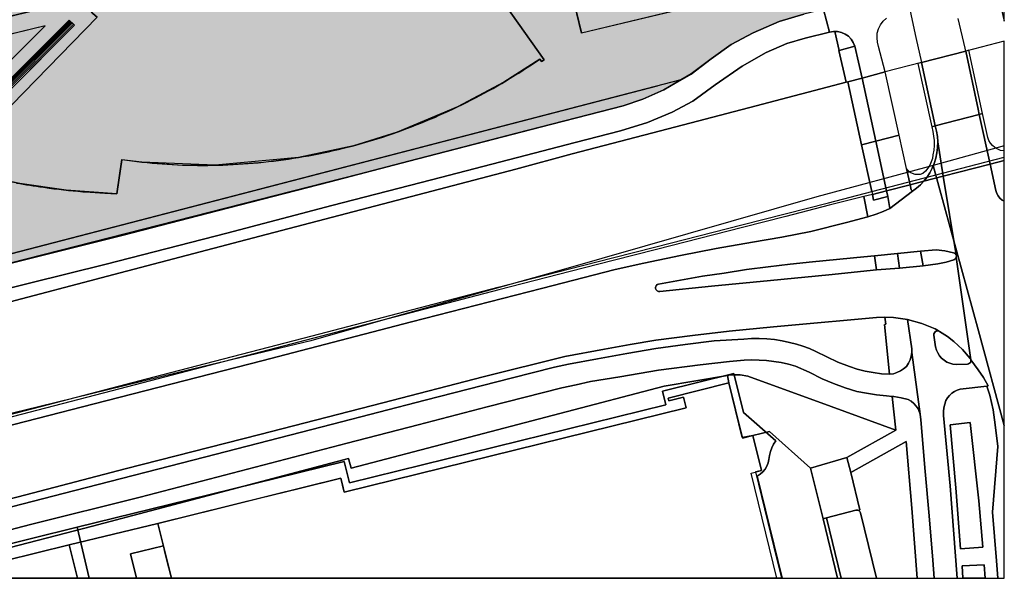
# Model space of a CAD drawing. Header units: millimetres. Extents: x 234268570 to 234468570, y 557551952 to 557751952.
# Tile 22 of 36: x 234335395 to 234468570, y 557551952 to 557627478. Entities that reach past the tile are written whole.
import ezdxf

# ---------------------------------------------------------------- set-up
doc = ezdxf.new("R2010")
doc.units = ezdxf.units.MM
doc.header["$LTSCALE"] = 500
for name, color, linetype in [('BEGROEIDTERREINDEEL', 8, 'CONTINUOUS'), ('BL$1----_ARCERING', 8, 'CONTINUOUS'), ('ONDERSTEUNENDWEGDEEL', 8, 'CONTINUOUS'), ('OVERBRUGGINGSDEEL', 8, 'CONTINUOUS'), ('PAND', 8, 'CONTINUOUS'), ('PERCEEL', 8, 'CONTINUOUS'), ('WATERDEEL', 8, 'CONTINUOUS'), ('WEGDEEL', 8, 'CONTINUOUS')]:
    doc.layers.add(name, color=color, linetype=linetype)

msp = doc.modelspace()

# ---------------------------------------------------------------- hatches: boundary and pattern name
at = {"layer": 'BL$1----_ARCERING', "linetype": 'Continuous'}
h = msp.add_hatch(dxfattribs=at)
h.set_pattern_fill('AR-B88', color=8, scale=3, angle=284)
h.paths.add_polyline_path([(234306950, 557641627), (234307246, 557640345), (234307401, 557639646), (234308820, 557639973), (234308366, 557641942), (234308361, 557641966), (234308356, 557641991), (234308351, 557642016), (234308347, 557642040), (234308344, 557642065), (234308340, 557642090), (234308337, 557642115), (234308335, 557642140), (234308333, 557642165), (234308331, 557642190), (234308329, 557642215), (234308329, 557642240), (234308328, 557642265), (234308328, 557642290), (234308328, 557642315), (234308329, 557642340), (234308330, 557642365), (234308331, 557642390), (234308333, 557642415), (234308335, 557642440), (234308338, 557642465), (234308341, 557642489), (234308344, 557642514), (234308348, 557642539), (234308352, 557642564), (234308357, 557642588), (234308362, 557642613), (234308367, 557642637), (234308373, 557642662), (234308379, 557642686), (234308385, 557642710), (234308392, 557642734), (234308399, 557642758), (234308407, 557642782), (234308415, 557642806), (234308423, 557642829), (234308432, 557642853), (234308441, 557642876), (234308451, 557642899), (234308461, 557642922), (234308471, 557642945), (234308482, 557642968), (234308492, 557642990), (234308504, 557643013), (234308515, 557643035), (234308527, 557643057), (234308540, 557643079), (234308552, 557643100), (234308565, 557643122), (234308579, 557643143), (234308593, 557643164), (234308607, 557643184), (234308621, 557643205), (234308636, 557643225), (234308651, 557643245), (234308666, 557643265), (234308682, 557643285), (234308697, 557643304), (234308714, 557643323), (234308730, 557643342), (234308747, 557643360), (234308764, 557643379), (234308782, 557643397), (234308799, 557643414), (234308817, 557643432), (234308835, 557643449), (234308854, 557643466), (234308873, 557643482), (234308892, 557643499), (234308911, 557643515), (234308931, 557643530), (234308950, 557643546), (234308970, 557643561), (234308991, 557643575), (234309011, 557643590), (234309032, 557643604), (234309053, 557643617), (234309074, 557643631), (234309095, 557643644), (234309117, 557643657), (234309139, 557643669), (234309161, 557643681), (234309183, 557643693), (234309205, 557643704), (234309228, 557643715), (234309250, 557643726), (234309273, 557643736), (234309296, 557643746), (234309319, 557643755), (234309343, 557643764), (234309366, 557643773), (234309390, 557643782), (234309413, 557643790), (234309437, 557643797), (234309461, 557643805), (234309485, 557643812), (234309509, 557643818), (234309534, 557643824), (234309558, 557643830), (234370932, 557658606), (234428477, 557672357), (234428132, 557673747), (234367008, 557659153), (234337363, 557652016), (234334570, 557651343), (234310076, 557645446), (234309224, 557645241), (234309221, 557645240), (234309218, 557645240), (234309216, 557645239), (234309213, 557645238), (234309210, 557645238), (234309207, 557645237), (234309204, 557645237), (234309201, 557645236), (234309199, 557645235), (234309196, 557645235), (234309193, 557645234), (234309190, 557645233), (234309187, 557645233), (234309184, 557645232), (234309182, 557645231), (234309179, 557645231), (234309176, 557645230), (234309173, 557645229), (234309170, 557645228), (234309168, 557645228), (234309165, 557645227), (234309162, 557645226), (234309159, 557645226), (234309156, 557645225), (234309153, 557645224), (234309151, 557645224), (234309148, 557645223), (234309145, 557645222), (234309142, 557645221), (234309139, 557645221), (234309137, 557645220), (234309134, 557645219), (234309131, 557645219), (234309128, 557645218), (234309125, 557645217), (234309123, 557645216), (234309120, 557645216), (234309117, 557645215), (234309114, 557645214), (234309111, 557645213), (234309109, 557645213), (234309106, 557645212), (234309103, 557645211), (234309100, 557645210), (234309097, 557645209), (234309095, 557645209), (234309092, 557645208), (234309089, 557645207), (234309086, 557645206), (234309083, 557645206), (234309081, 557645205), (234309078, 557645204), (234309075, 557645203), (234309072, 557645202), (234309070, 557645202), (234309067, 557645201), (234309064, 557645200), (234309061, 557645199), (234309058, 557645198), (234309056, 557645198), (234309053, 557645197), (234309050, 557645196), (234309047, 557645195), (234309045, 557645194), (234309042, 557645193), (234309039, 557645193), (234309036, 557645192), (234309033, 557645191), (234309031, 557645190), (234309028, 557645189), (234309025, 557645188), (234309022, 557645187), (234309020, 557645187), (234309017, 557645186), (234309014, 557645185), (234309011, 557645184), (234309009, 557645183), (234309006, 557645182), (234309003, 557645181), (234309000, 557645180), (234308997, 557645180), (234308995, 557645179), (234308992, 557645178), (234308989, 557645177), (234308986, 557645176), (234308984, 557645175), (234308981, 557645174), (234308978, 557645173), (234308975, 557645172), (234308973, 557645171), (234308970, 557645170), (234308967, 557645170), (234308964, 557645169), (234308962, 557645168), (234308959, 557645167), (234308956, 557645166), (234308953, 557645165), (234308951, 557645164), (234308948, 557645163), (234308905, 557645148), (234308863, 557645133), (234308821, 557645117), (234308779, 557645101), (234308738, 557645084), (234308696, 557645066), (234308655, 557645048), (234308615, 557645029), (234308574, 557645009), (234308534, 557644989), (234308494, 557644969), (234308454, 557644947), (234308415, 557644925), (234308376, 557644903), (234308338, 557644880), (234308299, 557644856), (234308261, 557644832), (234308224, 557644808), (234308187, 557644782), (234308150, 557644756), (234308114, 557644730), (234308077, 557644703), (234308042, 557644676), (234308007, 557644648), (234307972, 557644619), (234307938, 557644590), (234307904, 557644561), (234307870, 557644531), (234307837, 557644500), (234307805, 557644469), (234307772, 557644438), (234307741, 557644406), (234307710, 557644374), (234307679, 557644341), (234307649, 557644308), (234307619, 557644274), (234307590, 557644240), (234307561, 557644205), (234307533, 557644170), (234307505, 557644135), (234307478, 557644099), (234307452, 557644062), (234307426, 557644026), (234307400, 557643989), (234307375, 557643951), (234307351, 557643914), (234307327, 557643876), (234307304, 557643837), (234307281, 557643798), (234307259, 557643759), (234307237, 557643720), (234307216, 557643680), (234307196, 557643640), (234307176, 557643599), (234307157, 557643559), (234307139, 557643518), (234307121, 557643477), (234307103, 557643435), (234307087, 557643393), (234307071, 557643351), (234307055, 557643309), (234307040, 557643267), (234307026, 557643224), (234307012, 557643181), (234306999, 557643138), (234306987, 557643095), (234306976, 557643052), (234306965, 557643008), (234306954, 557642964), (234306944, 557642920), (234306935, 557642876), (234306927, 557642832), (234306919, 557642788), (234306912, 557642744), (234306906, 557642699), (234306900, 557642655), (234306895, 557642610), (234306890, 557642565), (234306886, 557642520), (234306883, 557642476), (234306881, 557642431), (234306879, 557642386), (234306878, 557642341), (234306877, 557642296), (234306878, 557642251), (234306878, 557642206), (234306880, 557642161), (234306882, 557642116), (234306885, 557642071), (234306889, 557642027), (234306893, 557641982), (234306898, 557641937), (234306903, 557641892), (234306909, 557641848), (234306916, 557641804), (234306924, 557641759), (234306932, 557641715), (234306941, 557641671)])
h.paths.add_polyline_path([(234428132, 557673747), (234428477, 557672357), (234431180, 557672958), (234431686, 557672854), (234432157, 557672642), (234432571, 557672333), (234432908, 557671942), (234437108, 557657075), (234439318, 557649251), (234441505, 557641510), (234444900, 557629226), (234445176, 557629405), (234445606, 557629819), (234445950, 557630307), (234446195, 557630852), (234446332, 557631433), (234446357, 557632029), (234446268, 557632620), (234443163, 557643672), (234440883, 557651814), (234437360, 557664338), (234435079, 557672482), (234434861, 557673026), (234434541, 557673517), (234434131, 557673937), (234433647, 557674268), (234433108, 557674498), (234432534, 557674619), (234431948, 557674626), (234431372, 557674518)])
h.paths.add_polyline_path([(234395869, 557670627), (234397814, 557671094), (234396769, 557675448), (234394679, 557674947), (234394539, 557675530), (234392732, 557675097), (234392657, 557675070), (234392573, 557675011), (234392515, 557674940), (234392464, 557674757), (234392473, 557674675), (234393411, 557670765), (234393425, 557670652), (234393397, 557670491), (234393323, 557670361), (234395791, 557670953)])
h.paths.add_polyline_path([(234397742, 557675681), (234398744, 557671500), (234405555, 557673133), (234405424, 557673195), (234405277, 557673318), (234405192, 557673439), (234405159, 557673510), (234405131, 557673597), (234404199, 557677487), (234404172, 557677562), (234404150, 557677598), (234404099, 557677659), (234404041, 557677704), (234403969, 557677737), (234403868, 557677755), (234403777, 557677746), (234403917, 557677162)])
h.paths.add_polyline_path([(234268737, 557697496), (234274509, 557698833), (234274513, 557698815), (234280800, 557700338), (234279848, 557704307), (234279408, 557704314), (234278909, 557704295), (234278571, 557704265), (234278194, 557704217), (234277879, 557704163), (234278395, 557702072), (234268570, 557699687), (234268570, 557697453)])
h.paths.add_polyline_path([(234429539, 557680241), (234426728, 557679572), (234427203, 557677493), (234430424, 557678257), (234430974, 557678492), (234431466, 557678831), (234431881, 557679261), (234432202, 557679764), (234432418, 557680322), (234432522, 557680911), (234432501, 557681508), (234432365, 557682090), (234421469, 557719904), (234413816, 557746880), (234413642, 557747269), (234413404, 557747646), (234413172, 557747925), (234412742, 557748304), (234412229, 557748607), (234411852, 557748753), (234411056, 557748890), (234410318, 557748825), (234396082, 557745774), (234396538, 557743490), (234410667, 557746484), (234410893, 557746494), (234411109, 557746448), (234411242, 557746388), (234411460, 557746217), (234411600, 557746012), (234430070, 557681657), (234430087, 557681262), (234429999, 557680876), (234429812, 557680528)])
h.paths.add_polyline_path([(234324675, 557608571), (234325988, 557607469), (234345896, 557627806), (234345275, 557628327), (234343860, 557630007), (234343682, 557630292), (234317175, 557623862), (234313081, 557640938), (234343721, 557648260), (234342891, 557651735), (234346365, 557652565), (234347192, 557649116), (234352063, 557650284), (234355805, 557652540), (234360278, 557654626), (234365230, 557656381), (234368613, 557657232), (234371453, 557657779), (234375475, 557658248), (234379522, 557658366), (234382700, 557658212), (234384139, 557658072), (234388998, 557659251), (234388168, 557662725), (234321523, 557646701), (234321717, 557645914), (234309239, 557642840), (234309079, 557642521), (234309079, 557642139), (234314146, 557623228), (234310854, 557622433), (234311026, 557620596), (234314595, 557621553), (234314805, 557620769), (234311865, 557619981), (234311234, 557606287), (234312925, 557609912), (234320356, 557606447), (234318450, 557602657), (234322856, 557607063), (234322282, 557607636), (234342081, 557627435), (234342797, 557626721)])
h.paths.add_polyline_path([(234321472, 557609291), (234332085, 557619904), (234319707, 557616587)], flags=16)
h.paths.add_polyline_path([(234323750, 557619072), (234333650, 557621468), (234338826, 557626644), (234322853, 557622779)], flags=16)
h.paths.add_polyline_path([(234318005, 557623620), (234320970, 557624337), (234322325, 557618727), (234319361, 557618011)], flags=16)
h.paths.add_polyline_path([(234391642, 557663555), (234392481, 557660095), (234422335, 557667336), (234421720, 557669910), (234399845, 557664683), (234399705, 557665482)], flags=16)
h.paths.add_polyline_path([(234431007, 557647231), (234439200, 557649531), (234444900, 557629226), (234444675, 557629080), (234444121, 557628855), (234441461, 557628232), (234434854, 557631401)])
h = msp.add_hatch(dxfattribs=at)
h.set_pattern_fill('AR-CONC', color=104, scale=3)
h.paths.add_polyline_path([(234343623, 557720649), (234344271, 557716267), (234345845, 557715316), (234351156, 557716678), (234353502, 557717280), (234374753, 557722482), (234375736, 557723680), (234375945, 557725875), (234375133, 557729545), (234374591, 557730282), (234373640, 557734023), (234372889, 557735484), (234371675, 557736568), (234370141, 557736985), (234360823, 557735063), (234352189, 557732796), (234350651, 557732024), (234349293, 557730764), (234348243, 557728874)], flags=16)
h.paths.add_polyline_path([(234326982, 557701551), (234325533, 557707684), (234325299, 557709504), (234325408, 557710754), (234325733, 557711966), (234326263, 557713103), (234326983, 557714130), (234327870, 557715017), (234328898, 557715737), (234330035, 557716267), (234331544, 557716672), (234334562, 557717377), (234336005, 557717902), (234336487, 557718127), (234337818, 557718895), (234338254, 557719200), (234339431, 557720188), (234339807, 557720564), (234340794, 557721741), (234342092, 557723989), (234342618, 557725433), (234342755, 557725946), (234343022, 557727459), (234343068, 557727989), (234343093, 557728757), (234342955, 557730561), (234342847, 557731564), (234342912, 557732307), (234343211, 557733128), (234343639, 557733739), (234344308, 557734300), (234345174, 557734671), (234396118, 557745596), (234396538, 557743490), (234410667, 557746484), (234410921, 557746492), (234411217, 557746401), (234411467, 557746209), (234411568, 557746072), (234412620, 557742415), (234376688, 557733727), (234380289, 557719029), (234380356, 557718679), (234380640, 557717524), (234326568, 557704556), (234327500, 557700499), (234327509, 557700465), (234327299, 557700765), (234327060, 557701278)])
h.paths.add_polyline_path([(234414335, 557736353), (234388831, 557730172), (234388270, 557729972), (234387546, 557729587), (234387009, 557729187), (234386508, 557728688), (234386144, 557728215), (234385776, 557727568), (234385511, 557726872), (234385340, 557726033), (234385312, 557725326), (234385386, 557724622), (234385482, 557724259), (234386802, 557719014), (234412227, 557725099), (234413393, 557720237), (234418259, 557721403), (234428201, 557679923), (234429539, 557680241), (234429812, 557680528), (234429999, 557680876), (234430087, 557681262), (234430070, 557681657)])
h.paths.add_polyline_path([(234387415, 557727611), (234386916, 557726364), (234387203, 557725457), (234387938, 557724977), (234388764, 557724791), (234399252, 557727056), (234409932, 557729573), (234410700, 557730323), (234410843, 557731330), (234410577, 557732435), (234409593, 557733009), (234400778, 557730768), (234388703, 557728151)], flags=16)
h.paths.add_polyline_path([(234426361, 557684188), (234427240, 557680493), (234425800, 557680150), (234426311, 557678008), (234421966, 557676966), (234422105, 557677016), (234422173, 557677056), (234422286, 557677151), (234422369, 557677258), (234422431, 557677392), (234422452, 557677468), (234422465, 557677598), (234422455, 557677711), (234421514, 557681639), (234421491, 557681837), (234421536, 557682092), (234421583, 557682223), (234421719, 557682417), (234421878, 557682550), (234422092, 557682650), (234422151, 557682666), (234425863, 557683556), (234426001, 557683607), (234426070, 557683646), (234426163, 557683725), (234426265, 557683849), (234426328, 557683982), (234426348, 557684059), (234426354, 557684092)])
h.paths.add_polyline_path([(234323750, 557619072), (234333650, 557621468), (234338826, 557626644), (234322853, 557622779)], flags=17)
h.paths.add_polyline_path([(234321472, 557609291), (234332085, 557619904), (234319707, 557616587)], flags=17)
h.paths.add_polyline_path([(234422312, 557670884), (234431180, 557672958), (234431686, 557672854), (234432157, 557672642), (234432571, 557672333), (234432913, 557671926), (234439200, 557649531), (234424357, 557645615), (234423410, 557649517), (234427257, 557650451), (234423116, 557667525), (234422334, 557667338), (234422288, 557667531), (234423068, 557667717)])
h.paths.add_polyline_path([(234427965, 557658170), (234427333, 557660827), (234429334, 557661281), (234429952, 557658619)], flags=16)
h.paths.add_polyline_path([(234308782, 557593987), (234308842, 557593526), (234309119, 557592845), (234309481, 557592334), (234310009, 557591863), (234310193, 557591745), (234313148, 557590316), (234314292, 557589911), (234314924, 557589878), (234316045, 557590029), (234388024, 557608339), (234409822, 557613998), (234417024, 557615849), (234419679, 557616728), (234422513, 557617974), (234426235, 557620123), (234428901, 557622209), (234431641, 557624111), (234434590, 557625719), (234438119, 557627236), (234441461, 557628232), (234434878, 557631302), (234411376, 557625657), (234407553, 557641572), (234409692, 557642084), (234408753, 557646008), (234405297, 557645247), (234407270, 557637117), (234407565, 557637160), (234408000, 557637066), (234408138, 557637009), (234408554, 557636587), (234408696, 557636012), (234408524, 557635445), (234408090, 557635046), (234407805, 557634945), (234408009, 557634120), (234399319, 557632015), (234406315, 557622068), (234405966, 557621816), (234405738, 557622132), (234400880, 557619037), (234394606, 557615684), (234386448, 557612280), (234380528, 557610445), (234373125, 557608852), (234361856, 557607800), (234351936, 557608221), (234349211, 557608525), (234348556, 557603953), (234341664, 557604438), (234335410, 557605315), (234329550, 557606531), (234325988, 557607469), (234324675, 557608571), (234318522, 557602408), (234310138, 557606647), (234309225, 557595937), (234308982, 557594708)])
h.paths.add_polyline_path([(234326891, 557598357), (234326711, 557598188), (234326409, 557597934), (234326154, 557597719), (234325185, 557597901), (234325939, 557598536)], flags=16)
h.paths.add_polyline_path([(234313358, 557623038), (234310854, 557622433), (234310334, 557626520), (234309527, 557630950), (234307553, 557639681), (234308820, 557639972)])
h = msp.add_hatch(dxfattribs=at)
h.set_pattern_fill('ANSI34', color=104, scale=50)
h.paths.add_polyline_path([(234327045, 557654450), (234327239, 557653639), (234307761, 557648993), (234307264, 557648993), (234306788, 557649077), (234306321, 557649247), (234305913, 557649482), (234305513, 557649817), (234305218, 557650168), (234304958, 557650620), (234304804, 557651039), (234292845, 557700625), (234292830, 557701115), (234292839, 557701494), (234292894, 557702131), (234292927, 557702358), (234313899, 557707335), (234314549, 557704595), (234313732, 557704410), (234313278, 557706324), (234293465, 557701623), (234305614, 557651256), (234305619, 557651225), (234305695, 557650940), (234305823, 557650666), (234305895, 557650551), (234306107, 557650299), (234306273, 557650155), (234306382, 557650079), (234306527, 557649995), (234306725, 557649909), (234307015, 557649831), (234307314, 557649805), (234307613, 557649831)])
h.paths.add_polyline_path([(234278383, 557634407), (234285938, 557636049), (234285548, 557637691), (234278677, 557635950), (234268570, 557677445), (234268570, 557675153)])
h.paths.add_polyline_path([(234286879, 557638025), (234287296, 557636348), (234298928, 557638912), (234299643, 557639197), (234300163, 557639751), (234300504, 557640746), (234300542, 557641265), (234300419, 557641782), (234289013, 557638987), (234289104, 557638557)])
h.paths.add_polyline_path([(234308820, 557639973), (234313358, 557623038), (234314146, 557623228), (234309079, 557642139), (234309079, 557642521), (234309239, 557642840), (234321712, 557645913), (234321523, 557646701), (234309558, 557643830), (234309095, 557643644), (234308756, 557643370), (234308546, 557643090), (234308407, 557642782), (234308334, 557642428), (234308366, 557641942)])
h.paths.add_polyline_path([(234314805, 557620769), (234314595, 557621553), (234311026, 557620596), (234311026, 557619048), (234311050, 557617069), (234310594, 557611857), (234310138, 557606647), (234311225, 557606091), (234311865, 557619981)])
h.paths.add_polyline_path([(234322282, 557607636), (234342081, 557627435), (234342655, 557626862), (234322856, 557607063)])
h.paths.add_polyline_path([(234423068, 557667719), (234422312, 557670884), (234399705, 557665482), (234399845, 557664683), (234421711, 557669908), (234422287, 557667531)])
h.paths.add_polyline_path([(234343721, 557648261), (234342891, 557651735), (234346365, 557652565), (234347204, 557649105)])
h.paths.add_polyline_path([(234388998, 557659250), (234388168, 557662725), (234391642, 557663555), (234392481, 557660095)])
at = {"layer": 'PAND', "linetype": 'Continuous'}
h = msp.add_hatch(color=8, dxfattribs=at)
h.dxf.hatch_style = 1
h.paths.add_polyline_path([(234313056, 557640932), (234317181, 557623863), (234343682, 557630292), (234343860, 557630007), (234345275, 557628327), (234345896, 557627806), (234325988, 557607469), (234327542, 557607041), (234332245, 557605922), (234337683, 557604950), (234342646, 557604337), (234346912, 557604021), (234348556, 557603953), (234349216, 557608561), (234352617, 557608151), (234357402, 557607831), (234362541, 557607818), (234368350, 557608215), (234372444, 557608744), (234376172, 557609418), (234380528, 557610445), (234384491, 557611616), (234388702, 557613119), (234393071, 557614966), (234397029, 557616899), (234400002, 557618525), (234401753, 557619559), (234405738, 557622132), (234405960, 557621824), (234406315, 557622068), (234399319, 557632015), (234408009, 557634120), (234407805, 557634945), (234408095, 557635051), (234408524, 557635445), (234408696, 557636012), (234408554, 557636587), (234408138, 557637009), (234407565, 557637160), (234407270, 557637117), (234405315, 557645173), (234408753, 557646008), (234409691, 557642089), (234407552, 557641575), (234411364, 557625705), (234434854, 557631401), (234431052, 557647242), (234424352, 557645634), (234423393, 557649513), (234427257, 557650451), (234423116, 557667525), (234384139, 557658072), (234382264, 557658236), (234378075, 557658364), (234374034, 557658120), (234369178, 557657356), (234365498, 557656459), (234361361, 557655093), (234357358, 557653343), (234354283, 557651679), (234352063, 557650284)])
h.paths.add_polyline_path([(234318005, 557623620), (234320970, 557624337), (234322325, 557618727), (234319361, 557618011)], flags=17)
h.paths.add_polyline_path([(234427965, 557658170), (234427333, 557660827), (234429334, 557661281), (234429952, 557658619)], flags=17)
h.paths.add_polyline_path([(234311234, 557606287), (234312925, 557609912), (234320356, 557606447), (234318450, 557602657)])

# ---------------------------------------------------------------- linework, layer by layer
at = {"layer": 'BEGROEIDTERREINDEEL', "linetype": 'Continuous', "flags": 128}
for points in [[(234332343, 557588865), (234348142, 557593047), (234367891, 557598199), (234385447, 557602818), (234402498, 557607257), (234410136, 557609353), (234424142, 557613005), (234435018, 557615854), (234447165, 557619031), (234446200, 557623308), (234446248, 557623320), (234445660, 557625884), (234445468, 557625887), (234444935, 557625790), (234441615, 557624973), (234439141, 557624247), (234436362, 557623053), (234433123, 557621195), (234429479, 557618654), (234426456, 557616471), (234423629, 557614985), (234420325, 557613582), (234416639, 557612467), (234410523, 557610856), (234402730, 557608825), (234391100, 557605838), (234377594, 557602335), (234363424, 557598627), (234347071, 557594447), (234336721, 557591840), (234325398, 557589061)], [(234321867, 557591490), (234337330, 557595306), (234349407, 557598364), (234362117, 557601616), (234377362, 557605559), (234388024, 557608339), (234402619, 557612146), (234417024, 557615849), (234419679, 557616728), (234422513, 557617974), (234424832, 557619352), (234318014, 557591648)], [(234379291, 557563586), (234425530, 557574989), (234425167, 557576426), (234423206, 557575931), (234423106, 557576328), (234431308, 557578402), (234431108, 557579366), (234422574, 557577910), (234380227, 557566851), (234379885, 557568128), (234345229, 557558985), (234318052, 557551952)], [(234447277, 557568275), (234453890, 557571977), (234445138, 557575186), (234433868, 557579292), (234432831, 557579453), (234431544, 557579440), (234431108, 557579366), (234431308, 557578402), (234433161, 557570887), (234434578, 557571237), (234436826, 557571809), (234442371, 557566822), (234447277, 557568275)], [(234462654, 557555947), (234465654, 557556145), (234465116, 557562409), (234463957, 557573036), (234461262, 557572704), (234462033, 557564180), (234462654, 557555947)], [(234447809, 557566238), (234449043, 557561227), (234448865, 557561110), (234448948, 557561052), (234449023, 557560979), (234449069, 557560906), (234449103, 557560819), (234451273, 557551952), (234456802, 557551952), (234456055, 557561418), (234455305, 557570434), (234447809, 557566238)], [(234333329, 557554293), (234342070, 557556466), (234354083, 557559365), (234354809, 557559545), (234357312, 557560164), (234358040, 557560344), (234362219, 557561378), (234362948, 557561558), (234367115, 557562589), (234367843, 557562769), (234373203, 557564096), (234373932, 557564276), (234378111, 557565310), (234378818, 557565485), (234378999, 557564757), (234379291, 557563586)], [(234351207, 557551952), (234350388, 557555258), (234354831, 557556348), (234354263, 557558637), (234354083, 557559365), (234342070, 557556466), (234343195, 557551952), (234351207, 557551952)], [(234465995, 557551952), (234465856, 557553793), (234462864, 557553627), (234462981, 557551952), (234465995, 557551952)]]:
    msp.add_lwpolyline(points, dxfattribs=at)
at = {"layer": 'BL$1----_ARCERING', "linetype": 'Continuous'}
for p, q in [((234338826, 557626644), (234322868, 557622717)), ((234333650, 557621468), (234338826, 557626644))]:
    msp.add_line(p, q, dxfattribs=at)
for points in [[(234309534, 557643824), (234370932, 557658606), (234428474, 557672369), (234431180, 557672958), (234431686, 557672854), (234432157, 557672642), (234432571, 557672333), (234432913, 557671926), (234444900, 557629226), (234444675, 557629080), (234444121, 557628855), (234441461, 557628232), (234438119, 557627236), (234434590, 557625719), (234431641, 557624111), (234428901, 557622209), (234426202, 557620166), (234424832, 557619352), (234318014, 557591648)], [(234407552, 557641575), (234411364, 557625705), (234434854, 557631401)], [(234434878, 557631302), (234411376, 557625657), (234407553, 557641572)], [(234399319, 557632015), (234406315, 557622068), (234405966, 557621816), (234405738, 557622132), (234400880, 557619037), (234394606, 557615684), (234386448, 557612280), (234380528, 557610445), (234373125, 557608852), (234361856, 557607800), (234351936, 557608221), (234349211, 557608525), (234348556, 557603953), (234341664, 557604438), (234335410, 557605315), (234329550, 557606531)], [(234332245, 557605922), (234337683, 557604950), (234342646, 557604337), (234346912, 557604021), (234348556, 557603953), (234349216, 557608561), (234352617, 557608151), (234357402, 557607831), (234362541, 557607818), (234368350, 557608215), (234372444, 557608744), (234376172, 557609418), (234380528, 557610445), (234384491, 557611616), (234388702, 557613119), (234393071, 557614966), (234397029, 557616899), (234400002, 557618525), (234401753, 557619559), (234405738, 557622132), (234405960, 557621824), (234406315, 557622068), (234399319, 557632015)], [(234325988, 557607469), (234345896, 557627806), (234345275, 557628327), (234343860, 557630007), (234343682, 557630292), (234317175, 557623862)], [(234317181, 557623863), (234343682, 557630292), (234343860, 557630007), (234345275, 557628327), (234345896, 557627806), (234325988, 557607469)], [(234316045, 557590029), (234388024, 557608339), (234409822, 557613998), (234417024, 557615849), (234419679, 557616728), (234422513, 557617974), (234426235, 557620123), (234428901, 557622209), (234431641, 557624111), (234434590, 557625719), (234438119, 557627236), (234441461, 557628232)], [(234322282, 557607636), (234342081, 557627435), (234342797, 557626721), (234324675, 557608571)]]:
    msp.add_lwpolyline(points, dxfattribs=at)
for points in [[(234322282, 557607636), (234342081, 557627435), (234342655, 557626862), (234322856, 557607063)], [(234318450, 557602657), (234318450, 557602657), (234311225, 557606292), (234311225, 557606091), (234318309, 557602516), (234318522, 557602408), (234342797, 557626721), (234342655, 557626862)], [(234323750, 557619072), (234333650, 557621468), (234338826, 557626644), (234322853, 557622779)]]:
    msp.add_lwpolyline(points, close=True, dxfattribs=at)
at = {"layer": 'ONDERSTEUNENDWEGDEEL', "linetype": 'Continuous', "flags": 128}
for points in [[(234465180, 557614682), (234465636, 557614800), (234463773, 557623349), (234463363, 557623242), (234465029, 557615377), (234465180, 557614682)], [(234458749, 557613012), (234459211, 557613132), (234457377, 557621685), (234456879, 557621555), (234458749, 557613012)], [(234466641, 557607959), (234468570, 557608458), (234468570, 557609726), (234468488, 557609729), (234468070, 557609815), (234467673, 557609969), (234467307, 557610188), (234466983, 557610464), (234466708, 557610790), (234466492, 557611157), (234466340, 557611555), (234465636, 557614800), (234465180, 557614682), (234466641, 557607959)], [(234455357, 557607338), (234455837, 557605164), (234457673, 557605639), (234458084, 557606159), (234458490, 557606779), (234458807, 557607391), (234459065, 557608030), (234459291, 557608739), (234459450, 557609466), (234459540, 557610205), (234459561, 557610949), (234459512, 557611692), (234459393, 557612426), (234459211, 557613132), (234458749, 557613012), (234458901, 557612353), (234459010, 557611751), (234459088, 557611126), (234459088, 557610483), (234459030, 557609841), (234458915, 557609208), (234458837, 557608720), (234458694, 557608248), (234458487, 557607799), (234458222, 557607383), (234457902, 557607006), (234457534, 557606677), (234457197, 557606566), (234456845, 557606526), (234456492, 557606558), (234456153, 557606661), (234455842, 557606832), (234455572, 557607061), (234455357, 557607338)], [(234468570, 557608458), (234466641, 557607959), (234467419, 557604380), (234467538, 557604000), (234467729, 557603651), (234467986, 557603346), (234468297, 557603098), (234468570, 557602957), (234468570, 557608458)], [(234456137, 557604304), (234456697, 557604706), (234457216, 557605159), (234457673, 557605639), (234455837, 557605164), (234455989, 557604478), (234456137, 557604304)], [(234330022, 557571563), (234345447, 557575538), (234368131, 557581370), (234388394, 557586615), (234405957, 557591144), (234415938, 557593693), (234419807, 557594549), (234424760, 557595600), (234429604, 557596540), (234434531, 557597377), (234438471, 557598084), (234442398, 557598852), (234447244, 557600054), (234450094, 557600844), (234449569, 557603553), (234444876, 557602380), (234439020, 557600868), (234433173, 557599374), (234427322, 557597888), (234421509, 557596397), (234415678, 557594900), (234409867, 557593431), (234400209, 557590939), (234373093, 557583862), (234348930, 557577563), (234312154, 557568026)], [(234451279, 557593643), (234450992, 557595571), (234449591, 557595432), (234442619, 557594731), (234439618, 557594417), (234436639, 557594076), (234433682, 557593689), (234430701, 557593229), (234427738, 557592783), (234424783, 557592258), (234421805, 557591734), (234421624, 557591654), (234421486, 557591513), (234421410, 557591331), (234421407, 557591133), (234421477, 557590950), (234421610, 557590805), (234421787, 557590720), (234421983, 557590707), (234428956, 557591433), (234436924, 557592222), (234444858, 557592996), (234451279, 557593643)], [(234457252, 557596162), (234457583, 557594200), (234459569, 557594475), (234460728, 557594694), (234461736, 557594989), (234461891, 557595080), (234462008, 557595215), (234462076, 557595381), (234462088, 557595560), (234462050, 557595704), (234461967, 557595829), (234461850, 557595921), (234461709, 557595970), (234460510, 557596240), (234459353, 557596343), (234457252, 557596162)], [(234324452, 557559070), (234342854, 557563810), (234360397, 557568321), (234377690, 557572788), (234390260, 557576033), (234401889, 557579023), (234407710, 557580478), (234409624, 557580907), (234413543, 557581630), (234417502, 557582341), (234421415, 557583007), (234425399, 557583546), (234429349, 557584068), (234433332, 557584303), (234434371, 557584367), (234435412, 557584376), (234436452, 557584328), (234437488, 557584224), (234438517, 557584065), (234439536, 557583850), (234440441, 557583616), (234441332, 557583334), (234442206, 557583003), (234443061, 557582625), (234444552, 557581881), (234446071, 557581195), (234447615, 557580568), (234448678, 557580241), (234449758, 557579973), (234450852, 557579765), (234451955, 557579619), (234453064, 557579534), (234452382, 557586257), (234452532, 557586292), (234452412, 557587274), (234451273, 557587235), (234446310, 557586773), (234444315, 557586602), (234437368, 557585961), (234431341, 557585354), (234426379, 557584800), (234421442, 557584132), (234417956, 557583568), (234414499, 557582938), (234409119, 557581933), (234398093, 557579214), (234384513, 557575690), (234367896, 557571413), (234349668, 557566743), (234336208, 557563258), (234320297, 557559135)], [(234464024, 557581512), (234463948, 557581684), (234462924, 557582905), (234461755, 557583988), (234460866, 557584657), (234459808, 557585322), (234459663, 557585400), (234459500, 557585417), (234459342, 557585371), (234459209, 557585276), (234459109, 557585147), (234459051, 557584995), (234459038, 557584832), (234459283, 557583238), (234459398, 557582815), (234459575, 557582414), (234459809, 557582044), (234460096, 557581713), (234460428, 557581427), (234460799, 557581194), (234461201, 557581019), (234461624, 557580905), (234462059, 557580855), (234463584, 557580908), (234463742, 557580937), (234463879, 557581020), (234463978, 557581146), (234464034, 557581325), (234464024, 557581512)]]:
    msp.add_lwpolyline(points, dxfattribs=at)
at = {"layer": 'OVERBRUGGINGSDEEL', "linetype": 'Continuous', "flags": 128}
for points in [[(234458749, 557613012), (234459211, 557613132), (234465180, 557614682), (234465636, 557614800), (234463773, 557623349), (234463363, 557623242), (234457377, 557621685), (234456879, 557621555), (234458749, 557613012)], [(234449274, 557610553), (234451207, 557611055), (234454357, 557611872), (234452474, 557620409), (234449333, 557619592), (234447412, 557619092), (234449274, 557610553)], [(234450736, 557603845), (234452647, 557604339), (234455837, 557605164), (234457673, 557605639), (234460316, 557606323), (234466641, 557607959), (234468570, 557608458), (234468570, 557609726), (234468488, 557609729), (234468070, 557609815), (234467673, 557609969), (234467307, 557610188), (234466983, 557610464), (234466708, 557610790), (234466492, 557611157), (234466340, 557611555), (234465636, 557614800), (234465180, 557614682), (234459211, 557613132), (234458749, 557613012), (234458901, 557612353), (234459010, 557611751), (234459088, 557611126), (234459088, 557610483), (234459030, 557609841), (234458915, 557609208), (234458837, 557608720), (234458694, 557608248), (234458487, 557607799), (234458222, 557607383), (234457902, 557607006), (234457534, 557606677), (234457197, 557606566), (234456845, 557606526), (234456492, 557606558), (234456153, 557606661), (234455842, 557606832), (234455572, 557607061), (234455357, 557607338), (234454357, 557611872), (234451207, 557611055), (234449274, 557610553), (234450651, 557604236), (234450736, 557603845)]]:
    msp.add_lwpolyline(points, dxfattribs=at)
at = {"layer": 'PAND', "linetype": 'Continuous', "flags": 128}
for points in [[(234407553, 557641572), (234411364, 557625705), (234434854, 557631401)], [(234334956, 557605395), (234335410, 557605315), (234335864, 557605238), (234336318, 557605162), (234336773, 557605089), (234337228, 557605019), (234337683, 557604950), (234338139, 557604884), (234338595, 557604820), (234339377, 557604715), (234340030, 557604630), (234340683, 557604549), (234341337, 557604474), (234341991, 557604403), (234342646, 557604337), (234343301, 557604275), (234343957, 557604218), (234344285, 557604192), (234344941, 557604142), (234345598, 557604097), (234346255, 557604057), (234346912, 557604021), (234347241, 557604005), (234347898, 557603977), (234348556, 557603953), (234348600, 557604263), (234349216, 557608561), (234349895, 557608467), (234350574, 557608379), (234351255, 557608297), (234351936, 557608221), (234352617, 557608151), (234353299, 557608087), (234353982, 557608030), (234354665, 557607978), (234355349, 557607932), (234356033, 557607893), (234356718, 557607859), (234357402, 557607831), (234358087, 557607810), (234358772, 557607794), (234359457, 557607785), (234360143, 557607782), (234360828, 557607785), (234361513, 557607793), (234362198, 557607808), (234362883, 557607829), (234363568, 557607856), (234364252, 557607889), (234364936, 557607928), (234365620, 557607974), (234366303, 557608025), (234366986, 557608082), (234367668, 557608145), (234368350, 557608215), (234369031, 557608290), (234369715, 557608369), (234370399, 557608453), (234371082, 557608544), (234371763, 557608641), (234372444, 557608744), (234373125, 557608852), (234373804, 557608967), (234374482, 557609088), (234375159, 557609215), (234375835, 557609348), (234376509, 557609487), (234377182, 557609632), (234377855, 557609783), (234378525, 557609939), (234379194, 557610102), (234379862, 557610271), (234380528, 557610445), (234381193, 557610626), (234381856, 557610812), (234382518, 557611004), (234383177, 557611202), (234383835, 557611406), (234384491, 557611616), (234385145, 557611832), (234385798, 557612053), (234386448, 557612280), (234387096, 557612513), (234387742, 557612752), (234388386, 557612996), (234389017, 557613242), (234389647, 557613493), (234390274, 557613750), (234390900, 557614011), (234391523, 557614277), (234392144, 557614549), (234392763, 557614825), (234393379, 557615107), (234393994, 557615393), (234394606, 557615684), (234395215, 557615980), (234395822, 557616282), (234396427, 557616588), (234397029, 557616899), (234397629, 557617214), (234398226, 557617535), (234398821, 557617860), (234399413, 557618190), (234400002, 557618525), (234400588, 557618865), (234401172, 557619209), (234401753, 557619559), (234402331, 557619912), (234402906, 557620271), (234403479, 557620634), (234404048, 557621002), (234404614, 557621374), (234405178, 557621751), (234405738, 557622132), (234405773, 557622084), (234405960, 557621824), (234406315, 557622068), (234399319, 557632015)], [(234317175, 557623862), (234335803, 557628364), (234339787, 557629339), (234343682, 557630292), (234343860, 557630007), (234345275, 557628327), (234345896, 557627806), (234325988, 557607469)], [(234437806, 557551952), (234434315, 557566176), (234435739, 557566528), (234434578, 557571237), (234433129, 557571009), (234431308, 557578402), (234423106, 557576328), (234423206, 557575931), (234425167, 557576426), (234425530, 557574989), (234379291, 557563586), (234378818, 557565485), (234354083, 557559365), (234355920, 557551952), (234437806, 557551952)], [(234343195, 557551952), (234342070, 557556466), (234333329, 557554293), (234333392, 557554041), (234328047, 557552723), (234327977, 557553005), (234323707, 557551952), (234343195, 557551952)]]:
    msp.add_lwpolyline(points, dxfattribs=at)
at = {"layer": 'PERCEEL', "linetype": 'Continuous', "flags": 128}
for points in [[(234318014, 557591648), (234421665, 557618530)], [(234458954, 557607746), (234465063, 557585402), (234468570, 557572606), (234468570, 557610410), (234458954, 557607746)], [(234468570, 557551952), (234468570, 557572606), (234465063, 557585402), (234458954, 557607746), (234443198, 557603530), (234408301, 557593507), (234386714, 557587484), (234374775, 557584051), (234356860, 557579776), (234337926, 557575154), (234317694, 557570238), (234297666, 557565472), (234272293, 557559151), (234268570, 557558268), (234268570, 557551952), (234468570, 557551952)], [(234315110, 557551952), (234330760, 557555804), (234343154, 557558855), (234358233, 557562567), (234379282, 557567748), (234379995, 557564852), (234422778, 557575385), (234422318, 557577249), (234431980, 557579628), (234433273, 557574379), (234437688, 557570517), (234437374, 557570077), (234437118, 557569601), (234436924, 557569097), (234436796, 557568572), (234436736, 557568035), (234436637, 557567564), (234436463, 557567116), (234436219, 557566702), (234435910, 557566333), (234435546, 557566019), (234435135, 557565769), (234438536, 557551952), (234315110, 557551952)], [(234438536, 557551952), (234435135, 557565769), (234435546, 557566019), (234435910, 557566333), (234436219, 557566702), (234436463, 557567116), (234436637, 557567564), (234436736, 557568035), (234436796, 557568572), (234436924, 557569097), (234437118, 557569601), (234437374, 557570077), (234437688, 557570517), (234433273, 557574379), (234431980, 557579628), (234422318, 557577249), (234422778, 557575385), (234379995, 557564852), (234379282, 557567748), (234358233, 557562567), (234343154, 557558855), (234344810, 557551952), (234438536, 557551952)], [(234343154, 557558855), (234330760, 557555804), (234315110, 557551952), (234344810, 557551952), (234343154, 557558855)]]:
    msp.add_lwpolyline(points, dxfattribs=at)
at = {"layer": 'WATERDEEL', "linetype": 'Continuous', "flags": 128}
for points in [[(234447412, 557619092), (234449274, 557610553), (234450651, 557604236), (234468570, 557608871), (234468570, 557624597), (234463363, 557623242), (234457377, 557621685), (234452474, 557620409), (234449333, 557619592), (234447412, 557619092)], [(234313035, 557568658), (234337207, 557574924), (234354628, 557579464), (234374950, 557584728), (234400089, 557591295), (234409769, 557593794), (234415576, 557595297), (234421417, 557596767), (234427249, 557598255), (234433065, 557599756), (234438943, 557601237), (234444785, 557602736), (234450651, 557604236), (234449274, 557610553), (234447412, 557619092), (234447165, 557619031), (234435018, 557615854), (234424142, 557613005), (234410136, 557609353), (234402498, 557607257), (234385447, 557602818), (234367891, 557598199), (234348142, 557593047), (234332343, 557588865)]]:
    msp.add_lwpolyline(points, dxfattribs=at)
at = {"layer": 'WEGDEEL', "linetype": 'Continuous', "flags": 128}
for points in [[(234435032, 557751952), (234435401, 557750594), (234441912, 557726701), (234448566, 557702292), (234454668, 557679984), (234457282, 557670326), (234461875, 557653413), (234462422, 557651359), (234466383, 557636492), (234466857, 557634712), (234467504, 557631757), (234468570, 557627261), (234468570, 557652381), (234467848, 557655091), (234463628, 557670602), (234460353, 557682671), (234457554, 557692865), (234454070, 557705624), (234449501, 557722411), (234443629, 557743982), (234443588, 557744143), (234443456, 557744113), (234441292, 557751952), (234435032, 557751952)], [(234325398, 557589061), (234336721, 557591840), (234347071, 557594447), (234363424, 557598627), (234377594, 557602335), (234391100, 557605838), (234402730, 557608825), (234410523, 557610856), (234416639, 557612467), (234420325, 557613582), (234423629, 557614985), (234426456, 557616471), (234429479, 557618654), (234433123, 557621195), (234436362, 557623053), (234439141, 557624247), (234441615, 557624973), (234444935, 557625790), (234444121, 557628855)], [(234444121, 557628855), (234444935, 557625790), (234445468, 557625887), (234445660, 557625884), (234446010, 557625878), (234446539, 557625762), (234447035, 557625544), (234447478, 557625232), (234447851, 557624839), (234448140, 557624381), (234448332, 557623886), (234449333, 557619592), (234452474, 557620409), (234451570, 557623875), (234451425, 557624426), (234451351, 557625034), (234451395, 557625645), (234451554, 557626236), (234451824, 557626786), (234452194, 557627274), (234452651, 557627682)], [(234455816, 557628654), (234456610, 557625091), (234457377, 557621685), (234463363, 557623242), (234463284, 557623613), (234462324, 557627620)], [(234441461, 557628232), (234438119, 557627236), (234434590, 557625719), (234431641, 557624111), (234428901, 557622209), (234426202, 557620166), (234424832, 557619352), (234422513, 557617974), (234419679, 557616728), (234417024, 557615849), (234402619, 557612146), (234388024, 557608339), (234377362, 557605559), (234362117, 557601616), (234349407, 557598364), (234337330, 557595306), (234321867, 557591490)], [(234445660, 557625884), (234446248, 557623320), (234448332, 557623886), (234448140, 557624381), (234447851, 557624839), (234447478, 557625232), (234447035, 557625544), (234446539, 557625762), (234446010, 557625878), (234445660, 557625884)], [(234446200, 557623308), (234447165, 557619031), (234447412, 557619092), (234449333, 557619592), (234448332, 557623886), (234446248, 557623320), (234446200, 557623308)], [(234459211, 557613132), (234465180, 557614682), (234465029, 557615377), (234463363, 557623242), (234457377, 557621685), (234459211, 557613132)], [(234451207, 557611055), (234454357, 557611872), (234452474, 557620409), (234449333, 557619592), (234451207, 557611055)], [(234449274, 557610553), (234451207, 557611055), (234449333, 557619592), (234447412, 557619092), (234449274, 557610553)], [(234459561, 557610949), (234460316, 557606323), (234466641, 557607959), (234465180, 557614682), (234459211, 557613132), (234459393, 557612426), (234459512, 557611692), (234459561, 557610949)], [(234452647, 557604339), (234455837, 557605164), (234455357, 557607338), (234454357, 557611872), (234451207, 557611055), (234452647, 557604339)], [(234450736, 557603845), (234452647, 557604339), (234451207, 557611055), (234449274, 557610553), (234450651, 557604236), (234450736, 557603845)], [(234457673, 557605639), (234460316, 557606323), (234459561, 557610949), (234459540, 557610205), (234459450, 557609466), (234459291, 557608739), (234459065, 557608030), (234458807, 557607391), (234458490, 557606779), (234458084, 557606159), (234457673, 557605639)], [(234468570, 557602957), (234468297, 557603098), (234467986, 557603346), (234467729, 557603651), (234467538, 557604000), (234467419, 557604380), (234466641, 557607959), (234460316, 557606323), (234462050, 557595704), (234462088, 557595560), (234462076, 557595381), (234464024, 557581512), (234465051, 557580147), (234465769, 557579084), (234466382, 557577984), (234466201, 557577952), (234466597, 557576702), (234467068, 557574743), (234467335, 557572685), (234467705, 557569757), (234466967, 557560916), (234467525, 557554325), (234467708, 557551952), (234468570, 557551952), (234468570, 557602957)], [(234320297, 557559135), (234336208, 557563258), (234349668, 557566743), (234367896, 557571413), (234384513, 557575690), (234398093, 557579214), (234409119, 557581933), (234414499, 557582938), (234417956, 557583568), (234421442, 557584132), (234426379, 557584800), (234431341, 557585354), (234437368, 557585961), (234444315, 557586602), (234446310, 557586773), (234451273, 557587235), (234452412, 557587274), (234453586, 557587213), (234455476, 557586948), (234457428, 557586409), (234459203, 557585669), (234459663, 557585400), (234459808, 557585322), (234460866, 557584657), (234461755, 557583988), (234462924, 557582905), (234463948, 557581684), (234464024, 557581512), (234462076, 557595381), (234462008, 557595215), (234461891, 557595080), (234461736, 557594989), (234460728, 557594694), (234459569, 557594475), (234457583, 557594200), (234454413, 557593893), (234451279, 557593643), (234444858, 557592996), (234436924, 557592222), (234428956, 557591433), (234421983, 557590707), (234421787, 557590720), (234421610, 557590805), (234421477, 557590950), (234421407, 557591133), (234421410, 557591331), (234421486, 557591513), (234421624, 557591654), (234421805, 557591734), (234424783, 557592258), (234427738, 557592783), (234430701, 557593229), (234433682, 557593689), (234436639, 557594076), (234439618, 557594417), (234442619, 557594731), (234449591, 557595432), (234450992, 557595571), (234454117, 557595880), (234457252, 557596162), (234459353, 557596343), (234460510, 557596240), (234461709, 557595970), (234461850, 557595921), (234461967, 557595829), (234462050, 557595704), (234460316, 557606323), (234457673, 557605639), (234457216, 557605159), (234456697, 557604706), (234456137, 557604304), (234453106, 557601962), (234452173, 557601555), (234451220, 557601206), (234450094, 557600844), (234447244, 557600054), (234442398, 557598852), (234438471, 557598084), (234434531, 557597377), (234429604, 557596540), (234424760, 557595600), (234419807, 557594549), (234415938, 557593693), (234405957, 557591144), (234388394, 557586615), (234368131, 557581370), (234345447, 557575538), (234330022, 557571563)], [(234452810, 557603582), (234453106, 557601962), (234456137, 557604304), (234455989, 557604478), (234455837, 557605164), (234452647, 557604339), (234452810, 557603582)], [(234450094, 557600844), (234451220, 557601206), (234452173, 557601555), (234453106, 557601962), (234452810, 557603582), (234450876, 557603082), (234450736, 557603845), (234449569, 557603553), (234450094, 557600844)], [(234452810, 557603582), (234452647, 557604339), (234450736, 557603845), (234450876, 557603082), (234452810, 557603582)], [(234451279, 557593643), (234454413, 557593893), (234454117, 557595880), (234450992, 557595571), (234451279, 557593643)], [(234454413, 557593893), (234457583, 557594200), (234457252, 557596162), (234454117, 557595880), (234454413, 557593893)], [(234453064, 557579534), (234453564, 557579618), (234454049, 557579769), (234454508, 557579984), (234454934, 557580260), (234455319, 557580590), (234455602, 557581020), (234455823, 557581485), (234455978, 557581976), (234456065, 557582483), (234456043, 557582962), (234455476, 557586948), (234453586, 557587213), (234452412, 557587274), (234452532, 557586292), (234452382, 557586257), (234453064, 557579534)], [(234466201, 557577952), (234466382, 557577984), (234465769, 557579084), (234465051, 557580147), (234464024, 557581512), (234464034, 557581325), (234463978, 557581146), (234463879, 557581020), (234463742, 557580937), (234463584, 557580908), (234462059, 557580855), (234461624, 557580905), (234461201, 557581019), (234460799, 557581194), (234460428, 557581427), (234460096, 557581713), (234459809, 557582044), (234459575, 557582414), (234459398, 557582815), (234459283, 557583238), (234459038, 557584832), (234459051, 557584995), (234459109, 557585147), (234459209, 557585276), (234459342, 557585371), (234459500, 557585417), (234459663, 557585400), (234459203, 557585669), (234457428, 557586409), (234455476, 557586948), (234456043, 557582962), (234456065, 557582483), (234457190, 557574150), (234457283, 557573399), (234457877, 557566385), (234458397, 557560405), (234458890, 557554421), (234459087, 557551952), (234462189, 557551952), (234461228, 557564458), (234460354, 557573976), (234460358, 557574491), (234460413, 557575003), (234460517, 557575507), (234460671, 557575998), (234460894, 557576357), (234461166, 557576680), (234461481, 557576961), (234461833, 557577195), (234462214, 557577377), (234462617, 557577503), (234466201, 557577952)], [(234309104, 557551952), (234336869, 557559222), (234351692, 557562939), (234365186, 557566455), (234379684, 557570210), (234389269, 557572714), (234398611, 557575132), (234408713, 557577685), (234410662, 557578128), (234412622, 557578546), (234416549, 557579202), (234421785, 557580114), (234427429, 557580833), (234431397, 557581286), (234433389, 557581429), (234434396, 557581468), (234435403, 557581456), (234436408, 557581391), (234437403, 557581275), (234438390, 557581109), (234439369, 557580894), (234440335, 557580631), (234442160, 557579813), (234443956, 557578932), (234445486, 557578289), (234447044, 557577717), (234448627, 557577217), (234449949, 557576973), (234451280, 557576780), (234452617, 557576639), (234453390, 557576553), (234453617, 557576528), (234454607, 557576350), (234455583, 557576108), (234455987, 557575881), (234456347, 557575589), (234456653, 557575242), (234456897, 557574848), (234457068, 557574509), (234457190, 557574150), (234456065, 557582483), (234455978, 557581976), (234455823, 557581485), (234455602, 557581020), (234455319, 557580590), (234454934, 557580260), (234454508, 557579984), (234454049, 557579769), (234453564, 557579618), (234453064, 557579534), (234451955, 557579619), (234450852, 557579765), (234449758, 557579973), (234448678, 557580241), (234447615, 557580568), (234446071, 557581195), (234444552, 557581881), (234443061, 557582625), (234442206, 557583003), (234441332, 557583334), (234440441, 557583616), (234439536, 557583850), (234438517, 557584065), (234437488, 557584224), (234436452, 557584328), (234435412, 557584376), (234434371, 557584367), (234433332, 557584303), (234429349, 557584068), (234425399, 557583546), (234421415, 557583007), (234417502, 557582341), (234413543, 557581630), (234409624, 557580907), (234407710, 557580478), (234401889, 557579023), (234390260, 557576033), (234377690, 557572788), (234360397, 557568321), (234342854, 557563810), (234324452, 557559070)], [(234318052, 557551952), (234345229, 557558985), (234379885, 557568128), (234380227, 557566851), (234422574, 557577910), (234431108, 557579366), (234431544, 557579440), (234432831, 557579453), (234433868, 557579292), (234445138, 557575186), (234453890, 557571977), (234453390, 557576553), (234452617, 557576639), (234451280, 557576780), (234449949, 557576973), (234448627, 557577217), (234447044, 557577717), (234445486, 557578289), (234443956, 557578932), (234442160, 557579813), (234440335, 557580631), (234439369, 557580894), (234438390, 557581109), (234437403, 557581275), (234436408, 557581391), (234435403, 557581456), (234434396, 557581468), (234433389, 557581429), (234431397, 557581286), (234427429, 557580833), (234421785, 557580114), (234416549, 557579202), (234412622, 557578546), (234410662, 557578128), (234408713, 557577685), (234398611, 557575132), (234389269, 557572714), (234379684, 557570210), (234365186, 557566455), (234351692, 557562939), (234336869, 557559222), (234309104, 557551952)], [(234467708, 557551952), (234467525, 557554325), (234466967, 557560916), (234467705, 557569757), (234467335, 557572685), (234467068, 557574743), (234466597, 557576702), (234466201, 557577952), (234462617, 557577503), (234462214, 557577377), (234461833, 557577195), (234461481, 557576961), (234461166, 557576680), (234460894, 557576357), (234460671, 557575998), (234460517, 557575507), (234460413, 557575003), (234460358, 557574491), (234460354, 557573976), (234461228, 557564458), (234462189, 557551952), (234467708, 557551952)], [(234447809, 557566238), (234455305, 557570434), (234456055, 557561418), (234456802, 557551952), (234459087, 557551952), (234458890, 557554421), (234458397, 557560405), (234457877, 557566385), (234457283, 557573399), (234457190, 557574150), (234457068, 557574509), (234456897, 557574848), (234456653, 557575242), (234456347, 557575589), (234455987, 557575881), (234455583, 557576108), (234454607, 557576350), (234453617, 557576528), (234453390, 557576553), (234453890, 557571977), (234447277, 557568275), (234447809, 557566238)], [(234462033, 557564180), (234461262, 557572704), (234463957, 557573036), (234465116, 557562409), (234465654, 557556145), (234462654, 557555947), (234462033, 557564180)], [(234446020, 557551952), (234444068, 557560000), (234442371, 557566822), (234436826, 557571809), (234434578, 557571237), (234435739, 557566528), (234434923, 557566326), (234437823, 557554512), (234438378, 557552197), (234438438, 557551952), (234446020, 557551952)], [(234442371, 557566822), (234444068, 557560000), (234444503, 557560116), (234448507, 557561179), (234448614, 557561184), (234448706, 557561175), (234448790, 557561149), (234448865, 557561110), (234449043, 557561227), (234447809, 557566238), (234447277, 557568275), (234442371, 557566822)], [(234444503, 557560116), (234446483, 557551952), (234451273, 557551952), (234449103, 557560819), (234449069, 557560906), (234449023, 557560979), (234448948, 557561052), (234448865, 557561110), (234448790, 557561149), (234448706, 557561175), (234448614, 557561184), (234448507, 557561179), (234444503, 557560116)], [(234446483, 557551952), (234444503, 557560116), (234444068, 557560000), (234446020, 557551952), (234446483, 557551952)], [(234355920, 557551952), (234355268, 557554582), (234355088, 557555310), (234354831, 557556348), (234350388, 557555258), (234351207, 557551952), (234355920, 557551952)], [(234462981, 557551952), (234462864, 557553627), (234465856, 557553793), (234465995, 557551952), (234462981, 557551952)]]:
    msp.add_lwpolyline(points, dxfattribs=at)

doc.saveas('drawing.dxf')
